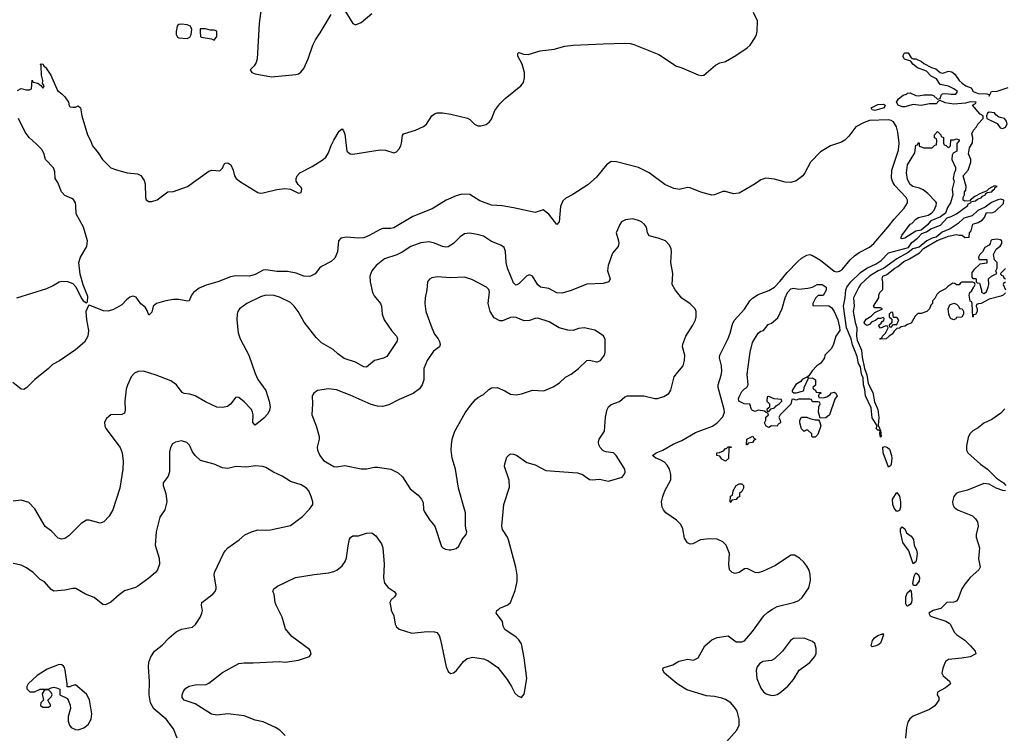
# Model space of a CAD drawing. Header units: inches. Extents: x 1473912 to 1647258, y 640388 to 773423.
# Tile 196 of 256: x 1545159 to 1552401, y 699086 to 704338. Entities that reach past the tile are written whole.
import ezdxf

# ---------------------------------------------------------------- set-up
doc = ezdxf.new("R2010")
doc.units = ezdxf.units.IN
doc.header["$MEASUREMENT"] = 0
for name, color, linetype in [('B5649', 7, 'Continuous'), ('B5659', 7, 'Continuous'), ('B5740', 7, 'Continuous'), ('B5750', 7, 'Continuous')]:
    doc.layers.add(name, color=color, linetype=linetype)

msp = doc.modelspace()

# ---------------------------------------------------------------- linework, layer by layer
at = {"layer": 'B5649', "color": 5}
for points, elevation in [([(1546317, 699050), (1546290, 699118), (1546236.2, 699190), (1546146.7, 699266.7), (1546121.1, 699310), (1546111.2, 699370), (1546113.4, 699466.6), (1546105.4, 699574.6), (1546109.6, 699610.4), (1546123.7, 699650), (1546149.8, 699690.2), (1546205.9, 699734.1), (1546259.5, 699790), (1546310, 699832.7), (1546350, 699852.7), (1546430, 699867.7), (1546453.1, 699886.9), (1546490, 699942.8), (1546499.5, 699970), (1546503.7, 699990), (1546501.8, 700000)], 740), ([(1547112, 699070), (1547072, 699110), (1547040.9, 699130), (1546949.8, 699169.8), (1546890, 699183.1), (1546810, 699215), (1546690, 699228.6), (1546610, 699220.5), (1546570, 699226.3), (1546450, 699302.3), (1546367.6, 699330), (1546354.3, 699350), (1546355.1, 699370), (1546364.7, 699395.3), (1546380.7, 699419.3), (1546405.8, 699434.2), (1546450, 699442), (1546530, 699446.2), (1546550, 699454.9), (1546650, 699534.3), (1546770, 699599.7), (1546810, 699605.6), (1546875.8, 699604.2), (1547070, 699615.5), (1547110.6, 699610.6), (1547210, 699624.9), (1547290, 699651.3), (1547304, 699670), (1547299, 699690), (1547290, 699702), (1547159.8, 699799.8), (1547114.3, 699854.3), (1547090, 699940.5), (1547060.1, 700000)], 720), ([(1547890.8, 700000), (1547892.3, 699992.3), (1547910.5, 699950), (1547920.5, 699890), (1547930.7, 699870), (1547950, 699853.4), (1548042.9, 699822.9), (1548155.2, 699835.2), (1548210, 699834), (1548227.3, 699827.3), (1548244.9, 699804.9), (1548255.2, 699775.2), (1548295.3, 699575.3), (1548310, 699542), (1548326.8, 699526.8), (1548350, 699531.3), (1548370, 699546.8), (1548424.1, 699615.9), (1548450, 699636), (1548490, 699646), (1548570, 699634.8), (1548601.4, 699621.4), (1548676, 699570), (1548743.4, 699483.4), (1548777.3, 699430), (1548801.1, 699381.1), (1548822, 699362), (1548850, 699350.8), (1548870, 699374.8), (1548890.5, 699490), (1548870, 699642.7), (1548850, 699744), (1548830, 699774), (1548810, 699794), (1548728, 699850), (1548715.3, 699875.3), (1548709.3, 699910), (1548663.7, 699970), (1548669.5, 699990), (1548682.3, 700000)], 720), ([(1550000, 699446.7), (1549991.7, 699451.7), (1549902.9, 699530), (1549889.5, 699550), (1549892.9, 699567.1), (1549962, 699590), (1550000, 699611.6)], 680)]:
    msp.add_lwpolyline(points, dxfattribs=dict(at, elevation=elevation))
at = {"layer": 'B5649', "color": 5, "elevation": 760}
for points in [[(1545448.5, 699591.5), (1545362, 699558), (1545288.6, 699511.4), (1545221, 699450), (1545212, 699430), (1545212.7, 699412.7), (1545232.7, 699392.7), (1545267.3, 699392.7), (1545310, 699412), (1545370, 699412), (1545390, 699422), (1545410, 699424.7), (1545430, 699422), (1545454, 699410), (1545454, 699370), (1545510, 699342), (1545530, 699294), (1545533.4, 699270), (1545514.9, 699210), (1545516.3, 699176.3), (1545525.2, 699145.2), (1545538, 699130), (1545570, 699114), (1545590, 699110.7), (1545630, 699127.7), (1545662.7, 699150), (1545684.5, 699190), (1545689.4, 699230), (1545672.1, 699332.1), (1545650, 699374), (1545570, 699442), (1545543.6, 699436.4), (1545527.3, 699427.3), (1545508, 699428), (1545508.7, 699451.3), (1545494, 699550), (1545489.6, 699569.6), (1545481.2, 699581.2), (1545470, 699589.4)], [(1545370, 699406), (1545350, 699406), (1545338, 699402), (1545323.6, 699376.4), (1545334, 699330), (1545314, 699310), (1545312, 699290), (1545330, 699278), (1545370, 699278), (1545388, 699290), (1545366, 699330), (1545390, 699354), (1545398, 699370), (1545390, 699386)]]:
    msp.add_lwpolyline(points, close=True, dxfattribs=at)
at = {"layer": 'B5659', "color": 5, "elevation": 680}
for points in [[(1550000, 699611.6), (1550010, 699617.3), (1550070, 699631), (1550114.6, 699625.4), (1550150, 699642), (1550199, 699730), (1550250, 699774.8), (1550290, 699791), (1550370, 699804.7), (1550430, 699758.8), (1550470, 699758.8), (1550490, 699766.8), (1550550, 699834.8), (1550633.2, 699950), (1550662, 699978), (1550697.3, 700000)], [(1551913.7, 700000), (1551879.1, 699990), (1551846, 699970), (1551856, 699950), (1551864.9, 699944.9), (1551970.9, 699910.9), (1551996.4, 699896.4), (1552005.9, 699885.9), (1552031.3, 699831.3), (1552051.5, 699811.5), (1552110, 699772), (1552153.7, 699730), (1552186.8, 699690), (1552190.7, 699670), (1552150.2, 699649.8), (1552090, 699639.2), (1551990, 699629.8), (1551970, 699613.7), (1551950, 699566.6), (1551942.8, 699530), (1551952.2, 699510), (1551998.7, 699470), (1552004.4, 699450), (1551970, 699421.1), (1551911, 699390), (1551907.7, 699370), (1551920.7, 699350), (1551920.5, 699330), (1551890, 699287.6), (1551850, 699260.5), (1551730, 699211.5), (1551706.8, 699193.2), (1551691.6, 699168.4), (1551681.1, 699130), (1551675.3, 699050)], [(1550357.4, 699022.6), (1550433.7, 699110), (1550450, 699146.8), (1550450.8, 699190), (1550435.3, 699250), (1550424.5, 699270), (1550389.7, 699310), (1550350, 699335.1), (1550323.9, 699343.9), (1550270, 699358), (1550210, 699362), (1550066.6, 699406.6), (1550000, 699446.7)]]:
    msp.add_lwpolyline(points, dxfattribs=at)
at = {"layer": 'B5659', "color": 5}
for points, elevation in [([(1550930, 699786), (1550850, 699784.5), (1550827.7, 699770), (1550770.3, 699689.7), (1550710, 699633.2), (1550690, 699622.7), (1550625.8, 699614.2), (1550601.3, 699598.7), (1550583.4, 699576.6), (1550576.4, 699550), (1550582, 699490), (1550610, 699418), (1550630, 699390.4), (1550650, 699376.5), (1550690, 699365.7), (1550710, 699367.4), (1550730, 699371.8), (1550750, 699383.6), (1550810, 699433.7), (1550850, 699481.6), (1550893.3, 699550), (1550970, 699608.3), (1551005.4, 699650), (1551016.9, 699670), (1551018.4, 699710), (1551006.5, 699746.5), (1550990, 699762.9)], 680), ([(1551430, 699723.6), (1551422, 699730), (1551432, 699770), (1551447.1, 699790), (1551470, 699806.4), (1551496.9, 699816.9), (1551505.1, 699814.9), (1551510, 699821), (1551512.1, 699810), (1551490.1, 699749.9), (1551470, 699734.8), (1551450, 699726.8)], 660)]:
    msp.add_lwpolyline(points, close=True, dxfattribs=dict(at, elevation=elevation))
at = {"layer": 'B5740', "color": 5}
for points, elevation in [([(1546950, 704534), (1546921, 704310), (1546905, 704050), (1546897.9, 704022.1), (1546882.6, 703997.4), (1546854.9, 703970), (1546866.8, 703950), (1546890, 703939.5), (1547010, 703917.4), (1547190, 703935.3), (1547210, 703940.4), (1547227.6, 703952.4), (1547250, 703979.3), (1547282, 704050), (1547315.6, 704150), (1547333.9, 704190), (1547370, 704242.2), (1547450, 704376.5)], 720), ([(1547550, 704405.8), (1547610, 704310.7), (1547630, 704300.5), (1547670, 704316.5), (1547750, 704383.8)], 720), ([(1545311.3, 704010.9), (1545330, 704012.4), (1545335.8, 703995.8), (1545350, 703988), (1545387.6, 703930), (1545436.1, 703816.1), (1545470, 703791.4), (1545490.2, 703770), (1545517, 703730), (1545523.4, 703703.4), (1545530, 703697.3), (1545550, 703693.4), (1545570, 703694.8), (1545590, 703702.8), (1545606, 703690), (1545617, 703630), (1545657.2, 703490), (1545680.2, 703450), (1545693.6, 703410), (1545737.3, 703357.3), (1545768.9, 703308.9), (1545830, 703247), (1545870, 703232), (1545950, 703212), (1546024.5, 703204.5), (1546050.7, 703190.7), (1546074.4, 703154.4), (1546082.8, 703130), (1546085.5, 703030), (1546090, 703012), (1546110, 703000.7), (1546130, 702999.1), (1546170, 703013.4), (1546249.6, 703070.4), (1546290, 703073.4), (1546394, 703110), (1546550, 703222.8), (1546571.1, 703231.1), (1546630, 703226), (1546650, 703244.7), (1546664.1, 703275.9), (1546670, 703281), (1546690, 703284), (1546713, 703270), (1546730, 703231.3), (1546739.5, 703190), (1546752.4, 703170), (1546783.7, 703143.7), (1546910, 703066.5), (1546930, 703062.4), (1546950, 703064.5), (1547050, 703088.9), (1547110, 703094.9), (1547150.6, 703090.6), (1547210, 703061), (1547230, 703067.3), (1547234.5, 703090), (1547230, 703102), (1547206.3, 703126.3), (1547192.7, 703150), (1547192.3, 703170), (1547200.7, 703190), (1547219.3, 703210), (1547310, 703256.5), (1547390, 703307.9), (1547410, 703325.7), (1547430, 703359.3), (1547450, 703412.4), (1547470, 703450.3), (1547510, 703517.1), (1547530, 703535.5), (1547541.1, 703521.1), (1547550, 703496), (1547566.4, 703370), (1547590, 703350.2), (1547610, 703347.8), (1547810, 703379.8), (1547850, 703377.6), (1547910, 703358.6), (1547930, 703365.5), (1547950, 703388.3), (1547961.4, 703410), (1547968.6, 703430), (1547973.7, 703486.3), (1547982.5, 703497.5), (1548070, 703525.4), (1548130, 703552.8), (1548150.8, 703570), (1548190, 703629.3), (1548210, 703645), (1548230, 703651.8), (1548270, 703652), (1548330, 703643.5), (1548452.3, 703612.3), (1548470, 703604), (1548505.2, 703570), (1548530, 703557.8), (1548550, 703556.2), (1548590, 703567.1), (1548614.7, 703585.3), (1548630, 703604.9), (1548652.7, 703670), (1548690, 703719.6), (1548730, 703758.7), (1548844.5, 703850), (1548863.8, 703876.2), (1548873.3, 703910), (1548873, 703950), (1548855.4, 704010), (1548823.5, 704070), (1548822.9, 704090), (1548830, 704095.3), (1548864.6, 704084.6), (1548898.6, 704081.4), (1548988.2, 704108.2), (1549090, 704120.8), (1549170, 704143.6), (1549229, 704151), (1549450, 704161.5), (1549610, 704165.7), (1549650, 704162.3), (1549675.9, 704155.9), (1549861.3, 704081.3), (1549990, 703996.9), (1550000, 703993.8)], 680), ([(1545143.1, 703816.9), (1545170, 703832), (1545210, 703822), (1545230, 703822), (1545246, 703830), (1545250, 703894), (1545258, 703878), (1545291.6, 703871.6), (1545314, 703854), (1545330, 703834), (1545336.4, 703843.6), (1545338, 703850), (1545330, 703866), (1545326, 703866), (1545328, 703890), (1545319, 703930), (1545317.2, 703997.2), (1545311.3, 704010.9)], 680), ([(1545137.8, 702290), (1545359.4, 702360.6), (1545401.4, 702378.6), (1545450, 702408.9), (1545470, 702414.6), (1545511.7, 702411.7), (1545550, 702395.8), (1545571.1, 702371.1), (1545611.3, 702290), (1545625.8, 702270), (1545650, 702254.7), (1545658.1, 702261.9), (1545660.2, 702300.2), (1545626.4, 702386.4), (1545604.2, 702464.2), (1545594.4, 702550), (1545607.1, 702590), (1545651.9, 702668.1), (1545657.4, 702710), (1545627.6, 702810), (1545574.7, 702910), (1545573.1, 702970), (1545568.3, 702990), (1545554.3, 703014.3), (1545542.9, 703022.9), (1545490, 703043.2), (1545465.9, 703070), (1545439, 703139), (1545419.8, 703170), (1545418.7, 703218.7), (1545407.5, 703247.5), (1545350, 703308.2), (1545335.6, 703355.6), (1545321.8, 703381.8), (1545283, 703423), (1545227.8, 703470), (1545198.4, 703510), (1545149.7, 703610)], 680), ([(1550000, 703090.7), (1549970, 703095.8), (1549904.3, 703124.3), (1549790, 703209.9), (1549710.9, 703250), (1549550, 703293.1), (1549510, 703293.7), (1549476, 703270), (1549401.1, 703178.9), (1549337.6, 703122.4), (1549228.7, 703051.3), (1549176.4, 703023.6), (1549154.2, 703005.8), (1549136.9, 702963.1), (1549126, 702850), (1549110, 702829.7), (1549050, 702906.2), (1549010, 702939.7), (1548950, 702917.8), (1548790, 702953.9), (1548707.5, 702967.5), (1548630, 702972), (1548544.3, 703004.3), (1548470, 703051.9), (1548410, 703053.5), (1548370, 703041.6), (1548295.9, 703010), (1548194.1, 702945.9), (1548050, 702889.3), (1547910, 702807), (1547890, 702802.1), (1547830, 702800.3), (1547810, 702794.4), (1547730.7, 702749.3), (1547690, 702733.1), (1547649.9, 702729.9), (1547563.7, 702736.3), (1547521.3, 702730), (1547504.1, 702710), (1547497.2, 702630), (1547476.6, 702583.4), (1547450, 702558), (1547377.9, 702522.1), (1547363.8, 702510), (1547332.4, 702467.6), (1547292.4, 702447.6), (1547250, 702449.9), (1547192.8, 702472.8), (1547130, 702486), (1547050, 702485.7), (1546970, 702498.3), (1546950, 702495), (1546890, 702462), (1546850, 702449.9), (1546750, 702453.4), (1546710, 702446.5), (1546617.6, 702410), (1546530, 702385.1), (1546478.7, 702361.3), (1546437.5, 702330), (1546422.1, 702310), (1546406, 702270), (1546392.8, 702267.2), (1546330, 702279.1), (1546290, 702279.9), (1546234.4, 702270), (1546166, 702250), (1546140.3, 702230), (1546130, 702186), (1546110, 702164), (1546097.8, 702197.8), (1546082.7, 702222.7), (1546050, 702247.4), (1546015.3, 702295.3), (1546001, 702301), (1545990, 702302.6), (1545970, 702295.8), (1545943.7, 702276.3), (1545910, 702240.3), (1545850, 702206.2), (1545810, 702194), (1545776, 702196), (1545670, 702237.3), (1545664.2, 702235.8), (1545646.6, 702190), (1545651, 702130), (1545665.3, 702050), (1545661.2, 702010), (1545635, 701965), (1545570, 701907.2), (1545452.9, 701827.1), (1545400.7, 701799.3), (1545370, 701769.8), (1545269.2, 701690.8), (1545210, 701628.7), (1545190, 701615.3), (1545170, 701619.3), (1545108.2, 701668.2)], 680), ([(1550000, 702326.2), (1549980.7, 702350), (1549958.4, 702390), (1549962, 702470), (1549949.5, 702550), (1549953.3, 702630), (1549951.2, 702651.2), (1549939.4, 702679.4), (1549910, 702709.5), (1549855.3, 702730), (1549790, 702747), (1549776.2, 702770), (1549769.5, 702810), (1549754.5, 702830), (1549732, 702850), (1549710, 702861.3), (1549670, 702872.6), (1549614, 702866), (1549586.8, 702850), (1549573.4, 702830), (1549546.8, 702770), (1549564.4, 702710), (1549564.9, 702690), (1549560.4, 702670), (1549520, 702620), (1549488.2, 702530), (1549483.7, 702490), (1549502, 702430), (1549492.7, 702410), (1549450, 702395.3), (1549330, 702390.7), (1549216.2, 702343.8), (1549150, 702324.8), (1549110, 702328.8), (1549050, 702359.8), (1548989.9, 702369.9), (1548970, 702385.7), (1548931, 702451), (1548910, 702459.8), (1548890, 702452.9), (1548830, 702394.2), (1548810, 702384), (1548805.9, 702385.9), (1548790, 702400.7), (1548747, 702510), (1548737.9, 702550), (1548733, 702633), (1548722.3, 702662.3), (1548698.7, 702678.7), (1548630, 702706), (1548570, 702745.4), (1548535.5, 702755.5), (1548470, 702765.8), (1548430, 702761), (1548399.1, 702740.9), (1548348.9, 702690), (1548310, 702666), (1548290, 702663.7), (1548270, 702668.1), (1548210, 702692.2), (1548170, 702702.2), (1548110, 702696.8), (1548036.4, 702670), (1547972.5, 702627.5), (1547933.1, 702606.9), (1547842.3, 702577.7), (1547781.7, 702530), (1547748.8, 702490), (1547734.9, 702450), (1547736, 702410), (1547752.9, 702330), (1547766.1, 702306.1), (1547813.7, 702250), (1547820.3, 702230), (1547826.3, 702170), (1547840.3, 702130), (1547892.9, 702050), (1547930.3, 702010), (1547938.3, 701990), (1547932.7, 701970), (1547859.6, 701860.4), (1547834.1, 701845.9), (1547770, 701829.8), (1547710, 701781.7), (1547690, 701782.3), (1547630, 701818.3), (1547544.7, 701844.7), (1547498.4, 701878.4), (1547464.8, 701910), (1547379.7, 701959.7), (1547339.2, 701999.2), (1547252.5, 702112.5), (1547206.8, 702190), (1547177.1, 702230), (1547150, 702255.8), (1547070, 702295.6), (1547030, 702307.7), (1546970, 702309.9), (1546930, 702297.7), (1546830.8, 702249.2), (1546776.9, 702210), (1546763.2, 702190), (1546757.6, 702170), (1546756.5, 702130), (1546766.3, 702033.7), (1546780.6, 701990), (1546844.2, 701870), (1546890, 701734.9), (1546910.1, 701690.1), (1546968.8, 701608.8), (1546993, 701530), (1547000.2, 701490), (1546996.4, 701463.6), (1546983.4, 701436.6), (1546955.3, 701404.7), (1546890, 701353.2), (1546874.5, 701374.5), (1546875.1, 701430), (1546872.5, 701450), (1546863.8, 701470), (1546810, 701526.6), (1546770, 701557), (1546750, 701559.3), (1546710, 701509.2), (1546688.5, 701491.5), (1546650, 701483.6), (1546610, 701486.6), (1546526.4, 701526.4), (1546450, 701570.8), (1546410, 701582), (1546370, 701586.9), (1546354.5, 701594.5), (1546311.5, 701651.5), (1546270, 701680.4), (1546163, 701723), (1546070, 701751.2), (1546030, 701749.6), (1546002.3, 701737.7), (1545979.5, 701710), (1545951.3, 701648.7), (1545942.3, 701617.7), (1545931.5, 701530), (1545935.2, 701464.8), (1545930, 701441.2), (1545910, 701432.3), (1545830, 701429.3), (1545796.4, 701403.6), (1545783.1, 701376.9), (1545784.2, 701350), (1545791.7, 701330), (1545898, 701190), (1545912.9, 701150), (1545920.2, 701090), (1545917.3, 701030), (1545894.7, 700890), (1545845, 700730), (1545816.7, 700683.3), (1545777.7, 700642.3), (1545750, 700632.7), (1545670, 700655.7), (1545650, 700655), (1545610, 700629.1), (1545520, 700540), (1545490, 700519.7), (1545470, 700514.2), (1545441.8, 700521.8), (1545393.9, 700573.9), (1545347.1, 700607.1), (1545270, 700739.3), (1545225.4, 700785.4), (1545170, 700802.9), (1545110, 700795.6)], 720), ([(1548682.3, 700000), (1548690, 700006), (1548748.3, 700031.7), (1548769.5, 700050), (1548802.8, 700137.2), (1548817.3, 700202.7), (1548817.3, 700250), (1548809, 700310), (1548755.1, 700510), (1548747.4, 700530), (1548710, 700585.6), (1548704.8, 700610), (1548719.7, 700770), (1548762.4, 700897.6), (1548759.7, 700950), (1548725.6, 701050), (1548727.3, 701070), (1548742.4, 701117.6), (1548760.7, 701139.3), (1548770, 701144), (1548790, 701141.6), (1548812.6, 701132.6), (1548890, 701079.1), (1548950, 701062), (1549030, 701020.5), (1549262.4, 701002.4), (1549298, 700990), (1549350, 700954.8), (1549368.9, 700951.1), (1549423.7, 700956.3), (1549490, 700941.6), (1549590, 700970.8), (1549606, 700990), (1549613.1, 701006.9), (1549609.5, 701030), (1549546.9, 701130), (1549527, 701150), (1549470, 701158.8), (1549448.2, 701168.2), (1549428.7, 701188.7), (1549418.4, 701210), (1549416.1, 701230), (1549421.5, 701250), (1549461.6, 701310), (1549467.8, 701412.2), (1549479.8, 701470), (1549490, 701488.5), (1549510, 701507.2), (1549570, 701528.4), (1549610, 701561.3), (1549630, 701570.4), (1549749.8, 701570.2), (1549829.7, 701550.3), (1549849.7, 701550.3), (1549896.3, 701563.7), (1549933, 701587), (1549948.1, 701611.9), (1549972.6, 701710), (1550000, 701743.1)], 720), ([(1546501.8, 700000), (1546496, 700030), (1546498, 700050), (1546579.5, 700110), (1546596.2, 700130), (1546604.5, 700150), (1546604.1, 700164.1), (1546589.2, 700250), (1546592.3, 700270), (1546657.2, 700410), (1546669.2, 700430), (1546689.2, 700450), (1546773.2, 700510), (1546814.3, 700545.7), (1546864, 700570), (1546910, 700583.1), (1546970, 700580.4), (1547004.4, 700584.4), (1547150, 700614.4), (1547238, 700682), (1547290, 700734.8), (1547315.1, 700770), (1547316, 700790), (1547302.7, 700830), (1547286, 700870), (1547269.2, 700890), (1547230, 700914.5), (1547150, 700939.3), (1547090, 700979.5), (1547027, 701007), (1546970, 701041.6), (1546948, 701050), (1546890, 701055.1), (1546830, 701045.6), (1546750, 701049.6), (1546690, 701035.6), (1546650, 701039.3), (1546590, 701066.3), (1546490, 701094), (1546449.6, 701130), (1546430, 701157.2), (1546407.8, 701207.8), (1546387.5, 701227.5), (1546350, 701238), (1546304.7, 701230), (1546284.1, 701215.9), (1546267.3, 701190), (1546261.6, 701158.4), (1546261.6, 701010), (1546250, 700979), (1546214, 700930), (1546214, 700910), (1546233, 700850), (1546240.7, 700790), (1546226, 700730), (1546190, 700678), (1546162, 700570), (1546154.9, 700470), (1546184.9, 700375.1), (1546187.9, 700332.1), (1546173.4, 700290), (1546159.1, 700270), (1546110, 700227.8), (1546027.7, 700170), (1546010, 700158.7), (1545930, 700133.6), (1545890, 700105.1), (1545830, 700051.8), (1545790, 700031.8), (1545770, 700034.5), (1545705.9, 700085.9), (1545644, 700110), (1545570.9, 700150.9), (1545550, 700152.1), (1545490, 700140.3), (1545410, 700132.3), (1545390, 700143.7), (1545341, 700201), (1545310, 700219.3), (1545257, 700270), (1545210, 700304.5), (1545170, 700323.7), (1545110, 700335.1)], 740), ([(1550000, 700643.9), (1549990, 700653.9), (1549912.5, 700710), (1549893.6, 700730), (1549883.8, 700750), (1549881, 700790), (1549888.4, 700830), (1549904.3, 700870), (1549948.2, 700951.8), (1549949.5, 700990), (1549937.5, 701030), (1549920.3, 701060.3), (1549900.7, 701080.7), (1549870, 701099.1), (1549838, 701110), (1549812.7, 701130), (1549839.5, 701150), (1549890.3, 701170.3), (1549965, 701215), (1550000, 701229.6)], 680), ([(1547060.1, 700000), (1547045, 700030), (1547038.4, 700050), (1547031.8, 700110), (1547020.9, 700130), (1547029.4, 700150), (1547056, 700170), (1547188.3, 700231.7), (1547324.1, 700255.9), (1547433, 700267), (1547470, 700276.5), (1547492.6, 700287.4), (1547530, 700318.7), (1547554, 700350), (1547563.1, 700376.9), (1547574, 700466), (1547585.8, 700514.2), (1547592.8, 700527.2), (1547610, 700539.3), (1547650, 700540.3), (1547710, 700558), (1547750, 700561.1), (1547778.8, 700538.8), (1547820.2, 700480.2), (1547831.3, 700450), (1547840.9, 700330), (1547835.8, 700230), (1547842.6, 700190), (1547870, 700160.3), (1547913, 700130), (1547927.7, 700110), (1547914.8, 700090), (1547890.3, 700069.7), (1547881.3, 700050), (1547890.8, 700000)], 720)]:
    msp.add_lwpolyline(points, dxfattribs=dict(at, elevation=elevation))
for points, elevation in [([(1546350, 704305.6), (1546330, 704303.6), (1546322.8, 704297.2), (1546316.4, 704290), (1546310.5, 704250.5), (1546310.6, 704230), (1546319.1, 704210), (1546330, 704203.7), (1546390, 704198.4), (1546410, 704208.4), (1546419.7, 704230), (1546425.4, 704265.4), (1546415.6, 704290), (1546390, 704299.7)], 720), ([(1546526, 704270), (1546487.7, 704270), (1546485.5, 704250), (1546490, 704214), (1546494, 704210), (1546570, 704198), (1546590, 704188.2), (1546610, 704214), (1546610, 704253.2), (1546590, 704261.2), (1546560.2, 704260.2)], 720), ([(1545311.3, 704010.9), (1545310, 704014), (1545310.9, 704010.9)], 680), ([(1548230, 702445.6), (1548190, 702438), (1548172.7, 702427.3), (1548158.8, 702410), (1548153.4, 702350), (1548140.5, 702290), (1548139.3, 702250), (1548146.7, 702190), (1548190.3, 702070), (1548210, 702024), (1548238, 701990), (1548248, 701970), (1548252.2, 701947.8), (1548247.3, 701930), (1548201.7, 701898.3), (1548157, 701830), (1548130.5, 701770), (1548132, 701688), (1548119.1, 701650), (1548099.5, 701620.5), (1548053.7, 701586.3), (1547950, 701543.6), (1547875.4, 701504.6), (1547828.6, 701491.4), (1547790, 701493), (1547745.1, 701505.1), (1547590, 701575.6), (1547490, 701613.3), (1547430, 701620.7), (1547350.7, 701609.3), (1547322, 701590), (1547311, 701570), (1547313.4, 701510), (1547308, 701430), (1547339.1, 701350), (1547360.7, 701270), (1547362.8, 701250), (1547347.5, 701192.5), (1547350.7, 701170), (1547366.8, 701130), (1547392.8, 701092.8), (1547470.5, 701050.5), (1547490, 701047.7), (1547550, 701056.4), (1547670, 701032.7), (1547710, 701033), (1547770, 701046), (1547790, 701046), (1547890, 701030.8), (1547943.5, 701003.5), (1547973.7, 700973.7), (1548030, 700884.7), (1548090, 700838.8), (1548114, 700810), (1548126, 700786), (1548130, 700734), (1548135.9, 700715.9), (1548174.6, 700654.6), (1548213.4, 700610), (1548262, 700462), (1548271.1, 700451.1), (1548290, 700442), (1548316.9, 700436.9), (1548330, 700436), (1548370, 700446.8), (1548390, 700464.7), (1548410, 700511.3), (1548442, 700550), (1548449, 700570), (1548442.5, 700582.5), (1548438.4, 700610), (1548438.7, 700710), (1548386.3, 700890), (1548364.7, 701030), (1548339.6, 701110), (1548331.8, 701170), (1548334.5, 701210), (1548340.9, 701250), (1548360.9, 701310), (1548435.4, 701444.6), (1548467, 701490), (1548510, 701540.7), (1548530, 701557.3), (1548570, 701578.8), (1548610, 701616.3), (1548630, 701627.7), (1548672, 701630), (1548727.7, 701607.7), (1548770, 701582.8), (1548810, 701577.3), (1548850, 701584), (1548930, 701610.7), (1549013.6, 701606.4), (1549083.1, 701636.9), (1549130, 701664.7), (1549172.9, 701707.1), (1549215.3, 701730), (1549269.5, 701770.5), (1549330, 701831), (1549350, 701831.3), (1549400.7, 701820.7), (1549410, 701820.7), (1549430, 701831), (1549461.2, 701870), (1549465.2, 701890), (1549464.7, 701984.7), (1549452.1, 702012.1), (1549390, 702052.7), (1549310, 702069.6), (1549270, 702065.1), (1549230, 702051.6), (1549190, 702053.6), (1549126, 702070), (1549054.5, 702114.5), (1548970, 702140.7), (1548950, 702138.4), (1548910, 702123.6), (1548870, 702121.6), (1548810, 702145.1), (1548790, 702147.8), (1548770, 702145.1), (1548710, 702122.3), (1548690, 702122.3), (1548650, 702143.5), (1548619.8, 702190), (1548606, 702250), (1548615.1, 702335.1), (1548610, 702353.2), (1548593.2, 702370), (1548485.8, 702425.8), (1548430, 702442.9), (1548330, 702437.4)], 740)]:
    msp.add_lwpolyline(points, close=True, dxfattribs=dict(at, elevation=elevation))
at = {"layer": 'B5750', "color": 5}
for points, elevation in [([(1550000, 703993.8), (1550030, 703984.6), (1550150, 703932.4), (1550172.1, 703927.9), (1550190, 703930.5), (1550275.8, 704004.2), (1550310, 704021.6), (1550350, 704030.6), (1550425.8, 704074.2), (1550509.6, 704130.4), (1550533.2, 704150), (1550570, 704206.8), (1550579.6, 704230), (1550584.2, 704250), (1550586, 704330), (1550557.7, 704390)], 680), ([(1552411, 702329), (1552392, 702310), (1552376.8, 702303.2), (1552290, 702282), (1552230, 702248.7), (1552212, 702248), (1552198, 702242), (1552194, 702230), (1552202, 702210), (1552202, 702190), (1552190, 702168), (1552174, 702166), (1552170, 702148.7), (1552166, 702250), (1552162, 702262), (1552150, 702266), (1552142, 702310), (1552148, 702330), (1552160.4, 702339.6), (1552178, 702370), (1552186, 702390), (1552182, 702402), (1552167.3, 702407.3), (1552090, 702406), (1552078, 702402), (1552070, 702386), (1552050, 702386), (1552036.4, 702396.4), (1552022, 702398), (1551985.4, 702374.6), (1551970, 702358), (1551924.7, 702335.3), (1551904.7, 702315.3), (1551890, 702286), (1551874, 702270), (1551872, 702250), (1551862, 702238), (1551851.3, 702210), (1551830.6, 702189.4), (1551790, 702175.3), (1551764.7, 702175.3), (1551744.7, 702155.3), (1551716, 702104), (1551690, 702095.3), (1551670, 702082), (1551643.6, 702076.4), (1551630, 702068), (1551610, 702066), (1551590, 702046), (1551576.9, 702023.1), (1551554, 702010), (1551531.6, 701988.4), (1551490, 701986), (1551486, 701990), (1551502, 701998), (1551506, 702010), (1551528, 702030), (1551546, 702070), (1551542, 702082), (1551530, 702086), (1551490, 702068), (1551480.4, 702080.4), (1551478, 702090), (1551495.3, 702104.7), (1551502, 702118), (1551515.3, 702124.7), (1551518, 702138), (1551510, 702146), (1551490, 702138), (1551470, 702138), (1551454.8, 702125.2), (1551426.4, 702113.6), (1551410, 702095.3), (1551390, 702088), (1551376.4, 702096.4), (1551369.5, 702110), (1551385.6, 702134.4), (1551423.1, 702156.9), (1551450, 702182), (1551506, 702210), (1551490, 702218), (1551450, 702218), (1551438, 702230), (1551478, 702290), (1551478, 702310), (1551486, 702330), (1551507.3, 702352.7), (1551508.9, 702408.9), (1551502, 702430), (1551508.7, 702450), (1551536.5, 702463.5), (1551595.3, 702510), (1551618.3, 702521.7), (1551661.5, 702558.5), (1551702.9, 702577.1), (1551777.4, 702622.6), (1551807, 702653), (1551906.8, 702713.2), (1551990, 702746), (1552050, 702758), (1552070, 702751.3), (1552091.6, 702751.6), (1552110, 702734), (1552142, 702738), (1552146, 702770), (1552156.4, 702783.6), (1552170, 702834), (1552210, 702846), (1552238.3, 702861.7), (1552256.6, 702883.4), (1552270, 702918.8), (1552310, 702916.3), (1552334.5, 702925.5), (1552395.5, 702984.5), (1552399, 703010), (1552376.2, 703016.2), (1552353.4, 703013.4), (1552307.3, 702992.7), (1552261.6, 702958.4), (1552205.8, 702934.2), (1552165.9, 702894.1), (1552103.7, 702876.3), (1552063, 702837), (1552002, 702798), (1551945.2, 702774.8), (1551901.3, 702738.7), (1551870, 702729.5), (1551830.7, 702710), (1551775.3, 702664.7), (1551728.8, 702651.2), (1551695.3, 702624.7), (1551610, 702577.3), (1551513.4, 702506.6), (1551474, 702490), (1551409.5, 702450.5), (1551344.2, 702390), (1551330.3, 702370), (1551292.6, 702290), (1551296.9, 702230), (1551289, 702190), (1551304.5, 702110), (1551316.9, 702070), (1551315, 702010), (1551319.4, 701979.4), (1551350, 701906), (1551355.2, 701855.2), (1551372.9, 701770), (1551390, 701724.7), (1551399.4, 701659.4), (1551433.3, 701593.3), (1551446.1, 701526.1), (1551470.2, 701470), (1551478, 701410), (1551472.5, 701352.5), (1551486.8, 701330), (1551483.6, 701323.6), (1551490, 701314), (1551496, 701270), (1551490, 701265.2), (1551486.3, 701293.7), (1551489.1, 701309.1), (1551478, 701318), (1551470, 701316), (1551459.5, 701330), (1551465.2, 701350), (1551428.2, 701408.2), (1551422.3, 701482.3), (1551380.3, 701570), (1551375.5, 701615.5), (1551365.6, 701650), (1551362.3, 701702.3), (1551349.8, 701729.8), (1551343.1, 701783.1), (1551328.8, 701808.8), (1551319.3, 701859.3), (1551285.8, 701945.8), (1551276, 701990), (1551240.4, 702070), (1551217.8, 702230), (1551231.7, 702290), (1551234.8, 702350), (1551243.2, 702370), (1551271.4, 702410), (1551342.5, 702477.5), (1551389.9, 702510.1), (1551459, 702541), (1551495.2, 702564.8), (1551550, 702621.1), (1551697.8, 702662.2), (1551721.6, 702698.4), (1551763.5, 702730), (1551794.7, 702765.3), (1551830, 702777.6), (1551861.8, 702798.2), (1551933.1, 702826.9), (1551980.4, 702879.6), (1552010, 702889.1), (1552049.6, 702910), (1552133.6, 702970), (1552136.5, 702983.5), (1552155.3, 702990), (1552161.2, 702998.8), (1552190, 703004.6), (1552203.9, 703016.1), (1552230, 703026.5), (1552241.3, 703038.7), (1552262.7, 703050), (1552262.7, 703057.3), (1552274.5, 703065.5), (1552310, 703070.8), (1552316.9, 703083.1), (1552329.2, 703090), (1552334, 703106), (1552348, 703110), (1552330, 703116), (1552310, 703106), (1552286.9, 703093.1), (1552270, 703077.2), (1552230, 703062), (1552184.4, 703035.6), (1552151.3, 703010), (1552154, 703006), (1552110, 703002), (1552098, 703010), (1552098, 703030), (1552108, 703050), (1552108, 703070), (1552117.2, 703082.8), (1552121.2, 703110), (1552098, 703190), (1552135.3, 703230), (1552154, 703290), (1552154, 703310), (1552137.2, 703350), (1552145.6, 703394.4), (1552168.4, 703431.6), (1552168.7, 703470), (1552163.1, 703496.9), (1552174.6, 703525.4), (1552198, 703550), (1552206, 703570), (1552246, 703610), (1552246, 703630), (1552223.1, 703643.1), (1552168, 703710), (1552190, 703722), (1552194, 703730), (1552190, 703731.6), (1552150, 703733.3), (1552115.5, 703724.5), (1552030, 703716.9), (1551965.1, 703725.1), (1551930, 703744), (1551919.6, 703740.4), (1551901, 703719), (1551850, 703718.5), (1551790, 703705.7), (1551730, 703712.8), (1551670, 703696.2), (1551650, 703695.9), (1551619.7, 703710), (1551608, 703730), (1551624, 703756), (1551657.1, 703782.9), (1551682, 703790), (1551690, 703798), (1551710, 703798.8), (1551750, 703780.7), (1551770, 703777.3), (1551810, 703785.7), (1551865.5, 703785.5), (1551879.6, 703779.6), (1551910, 703754), (1551930, 703758), (1551937.5, 703782.5), (1551946.8, 703793.2), (1551970, 703795.5), (1552010, 703788.8), (1552046, 703790), (1552055.5, 703804.5), (1552056, 703810), (1552029.3, 703830), (1551990, 703849.6), (1551930, 703862), (1551903.6, 703903.6), (1551863.5, 703923.5), (1551830, 703958), (1551763.8, 703983.8), (1551729.7, 704009.7), (1551713.6, 704033.6), (1551667.5, 704047.5), (1551654.7, 704070), (1551666.3, 704093.7), (1551693.5, 704093.5), (1551717.1, 704057.1), (1551730, 704050.4), (1551750.3, 704050.3), (1551791.5, 704031.5), (1551810, 704015.5), (1551865.2, 703985.2), (1551896.5, 703976.5), (1551930, 703948.4), (1551950, 703943.6), (1551990, 703958.4), (1552014.6, 703954.6), (1552037, 703937), (1552070.5, 703890), (1552090.5, 703870), (1552117.3, 703850), (1552157, 703837), (1552173.4, 703810), (1552210, 703793.7), (1552272, 703792), (1552286.4, 703786.4), (1552290, 703774), (1552306, 703810), (1552350, 703811), (1552430, 703839.1)], 660), ([(1550000, 701229.6), (1550030, 701242), (1550130, 701300.4), (1550254, 701346), (1550290, 701371.9), (1550330, 701415.6), (1550343.9, 701450), (1550341.5, 701470), (1550295.8, 701630), (1550296.4, 701650), (1550318.6, 701721.4), (1550322.8, 701750), (1550321, 701790), (1550307.3, 701850), (1550309.2, 701870), (1550371.2, 701991.2), (1550385.8, 702030), (1550401.7, 702098.3), (1550414.6, 702125.4), (1550490, 702206.5), (1550530, 702268), (1550550, 702289.2), (1550590, 702315.5), (1550670, 702345.7), (1550710, 702368.7), (1550750, 702410.1), (1550803.2, 702476.8), (1550882.3, 702557.7), (1550910, 702582.1), (1550950, 702606), (1550970, 702608.8), (1550990, 702602.6), (1551048.8, 702568.8), (1551150, 702486.5), (1551170, 702481.8), (1551190, 702487), (1551210, 702501), (1551267.3, 702570), (1551299.1, 702600.9), (1551334.2, 702625.8), (1551410, 702664.2), (1551440.7, 702690), (1551545.7, 702810), (1551590.7, 702869.3), (1551664.7, 702950), (1551688.2, 702990), (1551689.8, 703010), (1551679, 703030), (1551597.2, 703117.2), (1551581.4, 703141.4), (1551571, 703171), (1551572.9, 703230), (1551622.9, 703377.1), (1551627.9, 703430), (1551618.8, 703510), (1551608.4, 703550), (1551585.6, 703585.6), (1551570, 703596.4), (1551550, 703601.7), (1551410, 703595), (1551370, 703582.1), (1551310.1, 703550), (1551258.4, 703481.6), (1551228.7, 703451.3), (1551202.9, 703437.1), (1551123.2, 703410), (1551050, 703365), (1550975.7, 703290), (1550935, 703210), (1550920.2, 703190), (1550870, 703152.1), (1550830, 703138.7), (1550790, 703143.1), (1550710, 703164.9), (1550647.7, 703172.3), (1550610, 703158.9), (1550569.6, 703130.4), (1550450, 703060.2), (1550410, 703056.3), (1550350, 703072.8), (1550330, 703072.9), (1550270, 703048.2), (1550250, 703046.3), (1550170, 703069), (1550090, 703100.8), (1550070, 703101.8), (1550010, 703089), (1550000, 703090.7)], 680), ([(1552410, 702506), (1552374, 702470), (1552378, 702458), (1552392.7, 702452.7), (1552398, 702438), (1552411, 702431)], 660), ([(1552410, 702406), (1552398, 702402), (1552394, 702390), (1552411.3, 702350)], 660), ([(1550000, 701743.1), (1550038.9, 701790), (1550048.6, 701830), (1550050.7, 701870), (1550035.1, 701930), (1550035.6, 701950), (1550059.8, 702010), (1550109.8, 702090), (1550129.7, 702130), (1550134.8, 702150), (1550135.4, 702190), (1550127, 702210), (1550090, 702246.6), (1550029.7, 702289.7), (1550000, 702326.2)], 720), ([(1552406.2, 701473.8), (1552376.7, 701443.3), (1552310, 701395.4), (1552250, 701368.3), (1552210, 701334.7), (1552170, 701313.3), (1552148.5, 701290), (1552135.6, 701264.4), (1552122.3, 701202.3), (1552123.7, 701170), (1552134, 701150), (1552226.5, 701066.5), (1552276.5, 701030), (1552343, 700963), (1552394.9, 700930), (1552412.2, 700910)], 680), ([(1552410.4, 700869.6), (1552390, 700872), (1552340.9, 700890), (1552290, 700920.5), (1552250, 700925.4), (1552130, 700874.7), (1552062, 700858), (1552046.8, 700850), (1552030.6, 700830), (1552020.7, 700790), (1552022.8, 700770), (1552033.4, 700750), (1552057.3, 700730), (1552166.4, 700686.4), (1552190, 700664.4), (1552203.3, 700643.3), (1552208.8, 700610), (1552194, 700550), (1552194.6, 700530), (1552218.8, 700450), (1552210.8, 700370), (1552224.3, 700310), (1552213.1, 700290), (1552150, 700234.1), (1552110, 700184.8), (1552089.9, 700150.1), (1552061.9, 700078.1), (1552050, 700059), (1552030, 700051.1), (1551978.9, 700050), (1551934.1, 700005.9), (1551913.7, 700000)], 680), ([(1550697.3, 700000), (1550730, 700020.3), (1550850, 700048.9), (1550890, 700064.2), (1550914.1, 700085.9), (1550963, 700157), (1550975.4, 700210), (1550974, 700254), (1550966.2, 700286.2), (1550950, 700317.2), (1550926, 700346), (1550895.3, 700375.3), (1550858, 700398), (1550830, 700396.9), (1550719.1, 700320.9), (1550623.3, 700276.7), (1550590, 700268.4), (1550570, 700270.6), (1550510, 700299.2), (1550490, 700296.4), (1550450, 700269.8), (1550422.4, 700262.4), (1550398.7, 700270), (1550379.2, 700290), (1550374.4, 700330), (1550380.5, 700410), (1550356, 700470), (1550330, 700496.4), (1550290, 700514), (1550230, 700517.4), (1550167.2, 700510), (1550110, 700481.5), (1550090, 700478), (1550070, 700487.2), (1550050, 700523.1), (1550037.2, 700590), (1550021.9, 700621.9), (1550000, 700643.9)], 680)]:
    msp.add_lwpolyline(points, dxfattribs=dict(at, elevation=elevation))
at = {"layer": 'B5750', "color": 5, "elevation": 660}
for points in [[(1551450, 703669.9), (1551430, 703675.3), (1551421.2, 703690), (1551470, 703714), (1551510, 703716.4), (1551526, 703710), (1551517.3, 703690)], [(1552290, 703657.2), (1552278, 703650), (1552271.3, 703630), (1552274, 703610), (1552350, 703574), (1552370, 703542), (1552390, 703538), (1552410, 703546), (1552422, 703570), (1552418, 703590), (1552402, 703610), (1552361.2, 703621.2), (1552338, 703638), (1552328.1, 703651.9)], [(1551990, 703394), (1552006, 703410), (1552007.3, 703452.7), (1552030, 703454), (1552050, 703462), (1552070, 703454), (1552070, 703446), (1552052.7, 703427.3), (1552051.3, 703370), (1552024.7, 703355.3), (1552018, 703342), (1552016, 703310), (1552042, 703250), (1552042, 703230), (1552032.7, 703207.3), (1552026, 703170), (1552031.3, 703150), (1552018, 703090), (1552022, 703050), (1552006, 702990), (1551984.1, 702955.9), (1551970, 702915.3), (1551932.3, 702887.7), (1551861.7, 702858.3), (1551833.7, 702826.3), (1551791, 702789), (1551750, 702780.9), (1551670, 702729.7), (1551650, 702725.1), (1551641.2, 702730), (1551648.2, 702750), (1551710, 702832.2), (1551721.3, 702838.7), (1551749.6, 702870), (1551770, 702881.3), (1551841.2, 702898.8), (1551865.7, 702914.3), (1551884.4, 702935.6), (1551900.9, 702970), (1551902.7, 702990), (1551898, 702998), (1551838.5, 703058.5), (1551805.7, 703085.7), (1551778.3, 703098.3), (1551729.3, 703110), (1551710, 703124.5), (1551690, 703161.2), (1551682.4, 703210), (1551688.4, 703270), (1551742, 703358), (1551750, 703414), (1551762, 703418), (1551770, 703434), (1551774, 703430), (1551774, 703410), (1551783.6, 703403.6), (1551810, 703394), (1551870, 703394), (1551890, 703414), (1551902, 703418), (1551906, 703450), (1551902, 703462), (1551888.4, 703468.4), (1551888, 703490), (1551910, 703514), (1551934, 703490), (1551938, 703478), (1551954, 703470), (1551954, 703430), (1551958, 703418), (1551972.7, 703412.7)], [(1552350, 702724), (1552310, 702718), (1552302, 702710), (1552298, 702690), (1552290, 702678), (1552258, 702662), (1552242, 702630), (1552222, 702610), (1552212, 702590), (1552214, 702574), (1552270, 702574), (1552274, 702570), (1552272.7, 702547.3), (1552222, 702538), (1552179.6, 702500.4), (1552163.6, 702476.4), (1552163.6, 702443.6), (1552170, 702434), (1552190, 702434), (1552194, 702430), (1552194, 702410), (1552202, 702402), (1552218, 702398), (1552232.7, 702347.3), (1552232.7, 702332.7), (1552250, 702322), (1552270, 702334), (1552282, 702370), (1552288, 702390), (1552286, 702430), (1552306, 702450), (1552346, 702470), (1552338, 702490), (1552348, 702510), (1552348, 702550), (1552328, 702570), (1552322, 702610), (1552342, 702650), (1552370, 702672), (1552382, 702690), (1552382, 702710), (1552370, 702719)], [(1550958, 701702), (1550950, 701706), (1550914, 701690), (1550903.6, 701676.4), (1550867.1, 701652.9), (1550842, 701610), (1550842, 701602), (1550852.7, 701592.7), (1550870, 701592), (1550916.4, 701603.6), (1550926, 701610), (1550928.4, 701631.6), (1550960.4, 701699.6), (1550990, 701702), (1551012.7, 701687.3), (1551012, 701648), (1550994, 701630), (1550998, 701618), (1551012.7, 701612.7), (1551018, 701598), (1551050, 701594), (1551054, 701590), (1551038, 701582), (1551034, 701570), (1551038, 701558), (1551070, 701554), (1551096.4, 701563.6), (1551120.4, 701579.6), (1551129.1, 701590.9), (1551150, 701598), (1551162, 701590), (1551170.8, 701570), (1551154.8, 701545.2), (1551116, 701430), (1551088.4, 701408.4), (1551046, 701406), (1551035.3, 701450), (1551038, 701490), (1551046, 701510), (1551042, 701522), (1551030, 701526), (1550990, 701526), (1550982, 701542), (1550970, 701546), (1550890, 701546), (1550870, 701538), (1550850, 701546), (1550838, 701542), (1550831.1, 701508.9), (1550752, 701430), (1550742, 701410), (1550752, 701390), (1550754, 701370), (1550738, 701362), (1550730, 701346), (1550690, 701348), (1550670, 701338), (1550650, 701346), (1550638, 701370), (1550648, 701390), (1550648.4, 701411.6), (1550666, 701430), (1550662, 701442), (1550650, 701446), (1550638, 701458), (1550590, 701464), (1550570, 701455.3), (1550550, 701462), (1550542, 701470), (1550528.4, 701508.4), (1550488, 701510), (1550449.3, 701530), (1550446.6, 701550), (1550450, 701562), (1550470, 701602), (1550490, 701622), (1550508.4, 701631.6), (1550518, 701650), (1550509.4, 701730), (1550533.2, 701890), (1550550, 701962), (1550590, 702031), (1550610, 702046), (1550630, 702051.3), (1550665.6, 702094.4), (1550690, 702104.7), (1550735.5, 702144.5), (1550766.6, 702213.4), (1550790, 702290.8), (1550807.4, 702330), (1550830, 702356.4), (1550850, 702362), (1550890, 702356), (1550957.2, 702362.8), (1550989.3, 702370.7), (1551026, 702390), (1551062, 702390), (1551090.8, 702370), (1551090, 702348), (1551070, 702308), (1551032, 702308), (1551011.6, 702288.4), (1550992, 702250), (1550994, 702234), (1551110, 702232), (1551130, 702221), (1551150, 702191), (1551177.3, 702130), (1551190, 702074), (1551190.8, 702050), (1551161, 702010), (1551144.7, 701950), (1551130, 701918), (1551082, 701870), (1551078, 701850), (1551050.8, 701809.2), (1551022, 701790), (1550987.1, 701752.9), (1550963.6, 701716.4), (1550954, 701710)], [(1552030, 702128.7), (1552010, 702135.3), (1552003.7, 702143.7), (1551993.2, 702170), (1551989.2, 702210), (1552000.9, 702239.1), (1552030, 702251), (1552050, 702244.7), (1552064.7, 702230), (1552072, 702212), (1552092, 702210), (1552102, 702190), (1552102, 702170), (1552090, 702148), (1552050, 702146), (1552043.6, 702136.4)], [(1551570, 702186), (1551554, 702170), (1551554, 702150), (1551574, 702134), (1551574, 702106), (1551554, 702090), (1551558, 702078), (1551570, 702074), (1551586, 702094), (1551610, 702094), (1551626, 702130), (1551610, 702146), (1551586, 702146), (1551582, 702182)], [(1550670, 701566), (1550658, 701562), (1550654, 701530), (1550674, 701510), (1550674, 701486), (1550654, 701470), (1550658, 701458), (1550670, 701454), (1550686, 701474), (1550710, 701482), (1550723.1, 701496.9), (1550746, 701510), (1550766, 701530), (1550762, 701542), (1550708, 701548)], [(1551010, 701392), (1551034, 701394), (1551042, 701382), (1551051, 701350), (1551030, 701286), (1551010, 701266), (1550990, 701266), (1550986, 701270), (1550986, 701290), (1550956.4, 701316.4), (1550943.6, 701316.4), (1550930, 701308), (1550910, 701326), (1550898, 701370), (1550898, 701390), (1550910, 701414), (1550950, 701414), (1550970, 701402)], [(1550510, 701208), (1550506, 701210), (1550508, 701250), (1550552.7, 701272.7), (1550558, 701258), (1550574, 701250), (1550558, 701242), (1550550, 701226), (1550518, 701222)], [(1550350, 701088), (1550323.1, 701103.1), (1550310, 701126), (1550286, 701130), (1550286, 701150), (1550307.3, 701152.7), (1550335.3, 701164.7), (1550350, 701182), (1550358, 701182), (1550370, 701194), (1550390, 701194), (1550394, 701190), (1550374, 701186), (1550372, 701108)], [(1551550, 701044), (1551509.8, 701150), (1551509, 701191), (1551524, 701196), (1551541.3, 701190), (1551556.3, 701176.3), (1551572.5, 701130), (1551575, 701110), (1551570, 701068), (1551564.9, 701055.1)], [(1550390, 700786), (1550386, 700790), (1550388.4, 700831.6), (1550402, 700838), (1550408, 700870), (1550428, 700910), (1550450, 700922), (1550470, 700922), (1550482, 700910), (1550482, 700890), (1550470, 700866), (1550454, 700850), (1550452.7, 700827.3), (1550438, 700822), (1550430, 700806), (1550398, 700802)], [(1551610, 700718.4), (1551590, 700743.6), (1551580.7, 700770), (1551578, 700810), (1551610, 700859.1), (1551630, 700830.8), (1551638.3, 700790), (1551638.8, 700750), (1551630, 700727)], [(1551730, 700334), (1551698.2, 700430), (1551655, 700490), (1551636.9, 700570), (1551638.9, 700590), (1551650, 700606), (1551670.2, 700590.2), (1551682, 700562), (1551716.4, 700536.4), (1551732.4, 700512.4), (1551738, 700470), (1551754.8, 700434.8), (1551759.4, 700410), (1551756.5, 700370), (1551750, 700349.2)], [(1551733.2, 700173.2), (1551728.6, 700188.6), (1551737.6, 700242.4), (1551750, 700267.7), (1551770, 700253.4), (1551777.7, 700230), (1551774.3, 700205.7), (1551750, 700174.7)], [(1551690, 700021.7), (1551684.2, 700024.2), (1551678.2, 700038.2), (1551676.5, 700090), (1551690, 700123.7), (1551706, 700134), (1551710, 700142.8), (1551715.3, 700135.3), (1551722.2, 700070), (1551719, 700050), (1551710, 700035.1)]]:
    msp.add_lwpolyline(points, close=True, dxfattribs=at)

doc.saveas('drawing.dxf')
